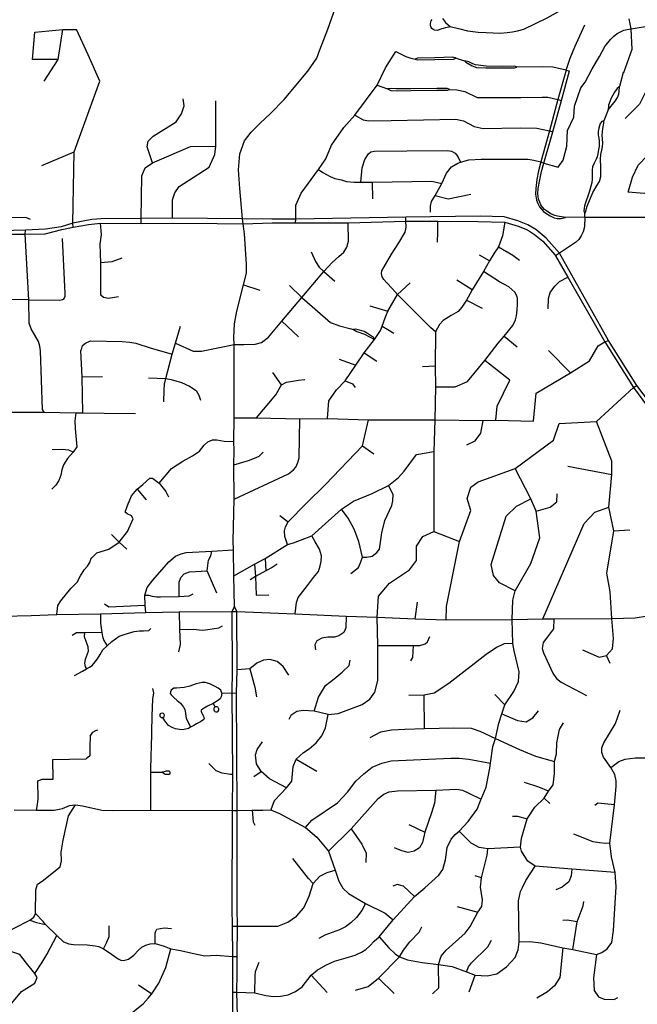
# Model space of a CAD drawing. Header units: millimetres. Extents: x 35 to 72953, y -43 to 70184.
# Tile 103 of 204: x 33784 to 36299, y 40354 to 44361. Entities that reach past the tile are written whole.
import ezdxf

# ---------------------------------------------------------------- set-up
doc = ezdxf.new("R2010")
doc.units = ezdxf.units.MM
doc.layers.add('roads_3', color=3, linetype='Continuous')

msp = doc.modelspace()

# ---------------------------------------------------------------- linework, layer by layer
at = {"layer": 'roads_3'}
for points in [[(34692.1, 43550.55), (34679.94, 43674.57), (34675.16, 43750.43), (34680.19, 43815.9), (34700.26, 43867.87), (34726.19, 43903.43), (34763.87, 43940.15), (34805.33, 43979.82), (34861.04, 44036.32), (34956.97, 44151.87), (34993.98, 44204.29), (35006.06, 44237.98), (35039.32, 44323.34), (35069.97, 44410.92), (35113.4, 44484.18), (35321.91, 44763.6), (35366.31, 44788.73), (35440.01, 44781.73), (35496.55, 44800.84), (35538.93, 44834.02), (35568.18, 44899.34), (35571.16, 44989.76), (35570.09, 45148.51), (35572.01, 45346.42)], [(35537.42, 44333.51), (35576.21, 44324.08), (35607.29, 44316.28), (35650.13, 44310.62), (35683.71, 44308.79), (35739.92, 44306.92), (35768.29, 44309.24), (35789.91, 44311.57), (35810.59, 44316.2), (35836.25, 44322.57), (35931.15, 44368.31), (36004.56, 44409.57), (36042.69, 44418.79), (36086.37, 44427.86), (36163.69, 44458.66), (36196.4, 44473.44), (36227.47, 44490.83), (36281.71, 44532.26), (36342.9, 44592.15)], [(35537.42, 44333.51), (35531.94, 44330.99), (35524.44, 44329.92), (35518.37, 44328.68), (35508.55, 44325.65), (35503.38, 44324.41), (35495.16, 44320.84), (35484.99, 44317.65), (35473.03, 44318.17), (35467.68, 44321.01), (35462.86, 44325.45), (35459.81, 44330.07), (35456.77, 44338.06), (35457.3, 44345.88), (35459.09, 44356.37), (35463.01, 44362.05)], [(35505.86, 44365.62), (35517.65, 44350.35), (35528.36, 44339.87), (35537.42, 44333.51)], [(36264.65, 44365.46), (36272.14, 44324.44), (36276.21, 44239.41), (36242.47, 44145.04), (36241.43, 44145.84), (36226.46, 44089.67)], [(33846.6, 44310.73), (33959.52, 44321.85)], [(33884.3, 44111.22), (33940.74, 44199.91), (33959.52, 44321.85)], [(33959.52, 44321.85), (34015.98, 44321.87)], [(34002.34, 43516.42), (34000.72, 43533.3), (34006.72, 43823.05), (34110.15, 44111.28), (34062.59, 44217.68), (34015.98, 44321.87)], [(35917.78, 43778.12), (35976.76, 43761.05), (35996.33, 43789.99), (36011.15, 43846.11), (36014.67, 43910.5), (36039.57, 43964.85), (36043.12, 44009.14), (36068.85, 44083.67), (36086.98, 44107.21), (36115.52, 44160.91), (36144.8, 44211.43), (36166.15, 44251.84), (36189.42, 44280.91), (36201.31, 44293.43), (36217.1, 44304.69), (36243.96, 44318.5), (36272.14, 44324.44), (36331.4, 44333.06)], [(36008.9, 44156.01), (36024.73, 44204.48), (36043.64, 44251.22), (36085.08, 44340.32)], [(36409.63, 44333.21), (36398.96, 44280.68), (36399.59, 44214.22), (36388.18, 44169.92), (36367.7, 44119.93), (36332.88, 44069.26), (36307.26, 44017.86), (36248.91, 43958.6)], [(33940.74, 44199.91), (33837.23, 44199.88), (33846.6, 44310.73)], [(34907.39, 43533.99), (34908.61, 43549.69), (34908.34, 43606.05), (34930.95, 43655.89), (35000.42, 43751.31), (35030.84, 43795.28), (35053.55, 43850.57), (35104.51, 43922.7), (35149.24, 43972.66), (35239.99, 44094.41), (35272.93, 44165.48), (35316.01, 44231.23)], [(35316.01, 44231.23), (35356.18, 44211.31), (35373.31, 44206.52), (35394.89, 44200.84)], [(35561.81, 44204.1), (35547.99, 44208.63), (35474.24, 44206.33), (35404.17, 44204.79), (35394.89, 44200.84)], [(35394.89, 44200.84), (35404.33, 44198.31), (35474.4, 44199.23), (35550, 44201.04), (35561.81, 44204.1)], [(35561.81, 44204.1), (35594.93, 44194.09)], [(35594.93, 44194.09), (35600.14, 44188.21), (35626.78, 44173.14), (35644.07, 44167.36), (35682.05, 44164.81), (35746.16, 44164.95), (35798.41, 44165.41), (35807.82, 44168.72)], [(35807.82, 44168.72), (35799.82, 44172.46), (35749.07, 44170.55), (35683.93, 44171.77), (35639.65, 44177.29), (35629.3, 44181.81), (35612.26, 44190.1), (35594.93, 44194.09)], [(36008.9, 44156.01), (35954.89, 44168.52), (35912.94, 44169.21), (35807.82, 44168.72)], [(36008.9, 44156.01), (35975.4, 44036)], [(36008.9, 44156.01), (36022.73, 44152.56)], [(35990.32, 44031.81), (36022.73, 44152.56)], [(35239.99, 44094.41), (35281.06, 44079.76)], [(35535.43, 44076.97), (35524.57, 44080.74), (35482.16, 44080.84), (35375.99, 44079.66), (35316.92, 44079.64), (35297.09, 44081.01), (35281.06, 44079.76)], [(35281.06, 44079.76), (35294.95, 44073.1), (35321.33, 44072.1), (35376.03, 44072.7), (35482.09, 44073.87), (35526.6, 44074.33), (35535.43, 44076.97)], [(35535.43, 44076.97), (35563.34, 44076.32), (35596.55, 44068.88), (35647.4, 44045.22), (35738.84, 44044.24), (35823.82, 44045.35), (35911.2, 44045.89), (35934.43, 44046.16), (35975.4, 44036)], [(36179.89, 43994.88), (36208.93, 44029.68), (36218.03, 44045.15), (36223.91, 44058.12), (36224.98, 44070.2), (36226.46, 44089.67)], [(36226.46, 44089.67), (36217.11, 44081.03), (36206.29, 44065.73), (36199.33, 44054.76), (36191.67, 44041.72), (36181.45, 44013.31), (36179.89, 43994.88)], [(34325.09, 43778.6), (34303.79, 43843.87), (34307.61, 43866.36), (34328.05, 43887.14), (34420.84, 43945.11), (34442.74, 43977.76), (34454.29, 44010.29), (34449.84, 44038.95)], [(35975.4, 44036), (35941.34, 43908.67), (35905.52, 43782.97)], [(35975.4, 44036), (35990.32, 44031.81)], [(34405.98, 43553.37), (34406.74, 43627.73), (34416.65, 43656.72), (34433.63, 43682.09), (34555.56, 43761.78), (34578.52, 43812.34), (34583.1, 43846.16), (34583.44, 44030.83)], [(35917.78, 43778.12), (35954.47, 43905.34), (35990.32, 44031.81)], [(35149.24, 43972.66), (35182.87, 43953.78), (35206.11, 43950.39), (35297, 43951.43), (35559.22, 43956.71), (35591.14, 43949.55), (35634.83, 43926.2), (35671.69, 43918.93), (35821.67, 43920.75), (35889.08, 43920.03), (35941.34, 43908.67), (35954.47, 43905.34)], [(36179.89, 43994.88), (36162.33, 43950.36)], [(36162.33, 43950.36), (36154.54, 43947.62), (36147.97, 43938.31), (36141.98, 43920.08), (36139.66, 43906.79), (36139.76, 43891.74), (36142.58, 43880.91), (36143.05, 43865.17), (36142.98, 43845.79), (36140.99, 43832.65), (36138.03, 43815.77), (36134.79, 43803.51), (36131.18, 43793.8), (36121.9, 43775.41), (36115.96, 43762.29), (36114.72, 43748.3), (36115.44, 43726.87), (36114.84, 43711.92), (36113.45, 43697.89), (36110.11, 43684.17), (36103.99, 43663.87), (36084.24, 43604.16), (36082, 43592.32), (36080.98, 43583.41), (36084.74, 43573.17)], [(36084.74, 43573.17), (36088.27, 43577.7), (36094.32, 43602.33), (36117.51, 43658.12), (36134.67, 43688.29), (36144.26, 43702.62), (36149.81, 43722.97), (36150.55, 43743.58), (36150.54, 43759.41), (36148.48, 43793.38), (36149.76, 43812.68), (36153.8, 43830.17), (36156.81, 43843.34), (36158.23, 43859.93), (36155.82, 43891.72), (36157.91, 43918.47), (36162.24, 43939.97), (36162.33, 43950.36)], [(34278.58, 43531.78), (34278.89, 43552.87), (34281.75, 43726.32), (34295.71, 43758.29), (34325.09, 43778.6), (34479.58, 43845.81), (34583.1, 43846.16)], [(36776.1, 43697.04), (36740.57, 43662.46), (36705.05, 43647.96), (36663.05, 43647.94), (36595.74, 43669.41), (36527.32, 43693.69), (36494.21, 43689.65), (36401.34, 43661.46), (36326.22, 43654.2), (36260.79, 43658.98), (36278.53, 43720.89), (36301.92, 43769.93), (36339.87, 43808.54), (36389.12, 43844.73)], [(33874.99, 43767.58), (34006.72, 43823.05)], [(35172.93, 43699.73), (35179.08, 43758.84), (35189.68, 43792.01), (35203.93, 43816.06), (35214.4, 43823.69), (35228.79, 43825.7), (35360.59, 43827.27), (35525.46, 43828.85), (35541.65, 43826.25), (35557.53, 43818.05), (35568.64, 43805.24), (35578.61, 43782.17)], [(35456.45, 43577.79), (35457.04, 43602.97), (35461.29, 43621.66), (35476.15, 43645.24), (35503.09, 43694.6), (35522.47, 43736.12), (35542.41, 43762.27), (35568.4, 43777.85), (35578.61, 43782.17), (35613.45, 43791.31), (35663.68, 43793.58), (35726.04, 43793.61), (35853.88, 43794.26), (35877.53, 43790.16), (35905.52, 43782.97), (35917.78, 43778.12)], [(35905.52, 43782.97), (35896.52, 43746.27), (35889.85, 43710.95), (35885.02, 43674.46), (35883.93, 43651.28), (35888.43, 43627.56), (35893.51, 43613.15), (35900.14, 43600.36), (35908.13, 43590.71), (35917.34, 43580.32), (35925.71, 43573.42), (35943.88, 43562.82), (35959.87, 43555.34), (35972.84, 43552.94), (35986.73, 43551.63), (36005.97, 43556.59)], [(36005.97, 43556.59), (35989.67, 43559.58), (35973.89, 43562.21), (35963.13, 43564.8), (35946.99, 43570.87), (35929.05, 43583.05), (35921.1, 43588.45), (35912.22, 43597.96), (35906.57, 43608.04), (35901.39, 43618.21), (35896.36, 43631.1), (35894.18, 43652.26), (35895.31, 43674.12), (35901.72, 43709.73), (35908.66, 43744.1), (35917.78, 43778.12)], [(35000.42, 43751.31), (35018.65, 43739.45), (35048.63, 43722.83), (35067.82, 43715.13), (35093.99, 43708.99), (35115.05, 43703.26), (35146.41, 43700.79), (35172.93, 43699.73), (35219.75, 43700.25), (35461.63, 43703.94), (35503.09, 43694.6)], [(35219.75, 43700.25), (35220.68, 43632.43)], [(35476.15, 43645.24), (35528.45, 43631.65), (35620.68, 43651.42)], [(33828.07, 43548.26), (33808.86, 43555.99), (33722.72, 43555.07)], [(35885.38, 43506.99), (35852.96, 43526.14), (35811.66, 43542.85), (35757.09, 43559.47), (35659.2, 43561.95), (35355.85, 43558.15), (34908.61, 43549.69), (34811.45, 43548.94), (34692.1, 43550.55), (34405.98, 43553.37), (34278.89, 43552.87), (34115.98, 43551.1), (34078.01, 43548.68), (34000.72, 43533.3), (33952.83, 43518.91), (33889.49, 43508.34)], [(35477.77, 43091.41), (35456.48, 43108.13), (35425.41, 43139.39), (35322.62, 43243.51), (35300.97, 43267.02), (35278.83, 43290.65), (35266.85, 43304.14), (35260.6, 43314.8), (35257.38, 43329.01), (35258.98, 43339.95), (35297.7, 43407.39), (35328.21, 43453.07), (35353.39, 43496.54), (35356.22, 43508.52), (35357.11, 43519.01), (35356.16, 43541.42), (35355.85, 43558.15)], [(36084.46, 43557.2), (36084.07, 43518.74), (36078.18, 43497.78), (36070.44, 43481.83), (36060.7, 43466.68), (36047.47, 43454.05), (35981.55, 43410.57)], [(36084.46, 43557.2), (36005.97, 43556.59)], [(36084.46, 43557.2), (36084.74, 43573.17)], [(36084.46, 43557.2), (36363.59, 43558.32)], [(33889.49, 43508.34), (33808.43, 43504.49), (33660.43, 43501.13), (33513.43, 43501.1), (33458.5, 43501.89), (33339.48, 43506.93), (33307.45, 43508.29), (33162.94, 43532.05), (33145.02, 43535.39), (33129.85, 43538.21), (33108.76, 43540.69)], [(33129.22, 43522.66), (33161.5, 43517.72), (33216.67, 43508.8), (33274.27, 43502.4), (33306.13, 43496.57), (33338.61, 43495.19), (33458.16, 43490.13), (33513.34, 43489.34), (33654.31, 43488.82), (33806.46, 43489.11), (33887.89, 43489.85)], [(33887.89, 43489.85), (33956.03, 43507.56), (34002.34, 43516.42), (34064.53, 43527.7), (34113.91, 43532.93), (34278.58, 43531.78), (34408.87, 43533.44), (34587.83, 43531.79), (34694.75, 43531.19), (34812.5, 43534.38), (34907.39, 43533.99), (35121.6, 43534.62), (35356.16, 43541.42), (35486.15, 43541.9), (35649.3, 43540.35), (35759.16, 43537.19), (35814.09, 43521.14), (35851.26, 43505.87), (35880.11, 43487.72)], [(34187.36, 43233.58), (34145.82, 43226.68), (34126.03, 43230.22), (34114.69, 43239.85), (34114.25, 43372.08), (34112.11, 43447.97), (34116.85, 43487.34), (34113.91, 43532.93)], [(34658.99, 41972.83), (34656.31, 42098.66), (34655.31, 42203.94), (34653.64, 42240.55), (34657.04, 42409.8), (34656.71, 42550.28), (34658.08, 42610.14), (34656.55, 42645.4), (34657.76, 42740.78), (34657.7, 43040.06), (34655.96, 43068.18), (34659.53, 43123.68), (34667.82, 43175.66), (34695.97, 43281.84), (34707.81, 43329.79), (34708.37, 43366.26), (34698.94, 43489.62), (34694.75, 43531.19), (34692.1, 43550.55)], [(34657.7, 43040.06), (34697.49, 43039.42), (34743.45, 43041), (34768.37, 43048.11), (34796.85, 43068.99), (34851.74, 43133.87), (34933.23, 43230.39), (35022.41, 43337.11), (35056.67, 43373.38), (35083.42, 43397.01), (35104.37, 43415.87), (35116.23, 43435.72), (35123.62, 43460.48), (35121.6, 43534.62)], [(35759.16, 43537.19), (35750.06, 43481.81), (35734.08, 43436.95), (35715.71, 43411.48), (35697.48, 43380.01), (35672.03, 43336.18), (35626.11, 43261.76), (35610.42, 43232.41), (35603.33, 43219.28), (35584.27, 43191.48), (35569.5, 43174.39), (35541.1, 43157.26), (35508.67, 43137.55), (35492.77, 43120.59), (35477.77, 43091.41), (35476.24, 42951.5), (35476.54, 42866.64), (35474.55, 42733.41), (35469.91, 42604.62), (35470.87, 42278.02)], [(35484.95, 43456.23), (35486.15, 43496.22), (35486.15, 43541.9)], [(33883.48, 42763.99), (33877.32, 42774.47), (33869.7, 43013.26), (33866.33, 43032.6), (33861.02, 43051.26), (33831.22, 43103.37), (33823.51, 43126.7), (33821.01, 43220.95), (33806.46, 43489.11), (33808.43, 43504.49)], [(35880.11, 43487.72), (35913.88, 43459.6), (35963.67, 43403.19), (35965.22, 43400.51), (36015.41, 43313.19), (36166.6, 43050.39), (36283.29, 42864.18), (36464.51, 42617.13)], [(36481.04, 42630.04), (36296.04, 42872.92), (36181.24, 43055.35), (36031.67, 43322.16), (35981.55, 43410.57), (35927.4, 43472.45), (35885.38, 43506.99)], [(33965.99, 43227.35), (33969.8, 43235.61), (33969.79, 43247.02), (33959.3, 43470.67)], [(35734.08, 43436.95), (35791.92, 43403.19), (35819.01, 43382.88)], [(34970.61, 43416.07), (34988.99, 43376.62), (35003.64, 43354.76), (35022.41, 43337.11), (35067.32, 43297.27)], [(35697.48, 43380.01), (35655.83, 43403.7)], [(35981.55, 43410.57), (35965.22, 43400.51)], [(34199.74, 43391.41), (34159.22, 43375.53), (34114.25, 43372.08)], [(35476.54, 42866.64), (35557.62, 42866.75), (35606.93, 42889.35), (35678.53, 42974.73), (35732.71, 43045.15), (35756.58, 43074.04), (35791.42, 43116.22), (35803.04, 43140.31), (35807.07, 43155.77), (35809.33, 43180.89), (35811.52, 43202.51), (35810.79, 43228.02), (35806.99, 43240.08), (35800.43, 43252.65), (35776.13, 43273.7), (35737.12, 43294.95), (35672.03, 43336.18)], [(34695.97, 43281.84), (34762.41, 43260.26)], [(34882.2, 43280.19), (34933.23, 43230.39), (35049.67, 43129.72), (35086.87, 43115.17), (35128.72, 43104.05), (35143.64, 43100.9)], [(35037.48, 42738.19), (35042.51, 42810.37), (35074.39, 42854.94), (35110.05, 42892.11), (35152.29, 42954.92), (35186.59, 43006.25), (35228.45, 43059.4), (35252.66, 43096.51), (35260.51, 43113.58), (35271.83, 43148.54), (35282.44, 43175.11), (35322.62, 43243.51), (35373.85, 43290.24)], [(35626.11, 43261.76), (35564.01, 43300.8)], [(35935.27, 43185.34), (35937.08, 43226.23), (35944.4, 43250.61), (35962.74, 43276.55), (35982.24, 43295.86), (36015.41, 43313.19)], [(33821.01, 43220.95), (33666.24, 43223.91), (33568.73, 43221.77), (33536.12, 43220.28), (33523.49, 43226.66)], [(33821.01, 43220.95), (33947.42, 43220.29), (33958.61, 43222.8), (33965.99, 43227.35)], [(35209.48, 43197.47), (35282.44, 43175.11)], [(35603.33, 43219.28), (35666.55, 43186.9)], [(34371.12, 42806.29), (34373.09, 42853.15), (34373.92, 42878.21), (34379.25, 42900.55), (34405.04, 42999.87), (34418.42, 43044.31), (34439.75, 43114.13)], [(34851.74, 43133.87), (34919.22, 43070.93)], [(35260.51, 43113.58), (35282.7, 43100.29), (35307.54, 43085.93)], [(35228.45, 43059.4), (35224.27, 43067.93), (35200.77, 43083.79), (35186.21, 43092), (35167.18, 43098.39), (35162.09, 43099.72), (35152.22, 43102.28), (35143.64, 43100.9)], [(35143.64, 43100.9), (35156.28, 43092.96), (35188.17, 43082.11), (35228.45, 43059.4)], [(35756.58, 43074.04), (35809.58, 43029.78)], [(34041.98, 42761.58), (34038.19, 42908.24), (34033.37, 43013.43), (34037.01, 43024.57), (34040.64, 43035.43), (34051.84, 43044.35), (34072.19, 43053.84)], [(34072.19, 43053.84), (34201.79, 43051.36), (34233.13, 43049.69), (34256.63, 43045.25), (34315.39, 43026.41), (34405.04, 42999.87)], [(34418.42, 43044.31), (34490.75, 43012.04), (34524.78, 43011.97), (34657.7, 43040.06)], [(35875.83, 42726.99), (35886.23, 42841.12), (36026.92, 42924.11), (36103.74, 42972.51), (36139.25, 43034.42), (36166.6, 43050.39), (36181.24, 43055.35)], [(35186.59, 43006.25), (35238.54, 42971.11)], [(36026.92, 42924.11), (35936.47, 43014.61)], [(35085.36, 42980.43), (35152.29, 42954.92)], [(35722.09, 42731.24), (35728.12, 42789.17), (35780.05, 42893.86), (35678.53, 42974.73)], [(34849.58, 42874.83), (34814.44, 42925.28)], [(35476.24, 42951.5), (35424.4, 42948.81)], [(34038.19, 42908.24), (34121.3, 42909.38)], [(34309.2, 42903.31), (34379.25, 42900.55)], [(34379.25, 42900.55), (34401.34, 42897.43), (34442.75, 42884.64), (34475.49, 42870.46), (34503.31, 42852.59), (34513.55, 42833.71), (34520.48, 42812.75)], [(34748.72, 42740.87), (34827.49, 42835.16), (34849.58, 42874.83), (34870.97, 42885.76), (34894.48, 42890.78), (34919.37, 42894.42), (34945.11, 42897.21)], [(35110.05, 42892.11), (35139.29, 42879.46), (35150.69, 42863.97)], [(35980.19, 42717.42), (36132.94, 42725.72), (36283.29, 42864.18), (36296.04, 42872.92)], [(33742.77, 42763.95), (33883.48, 42763.99), (34012.69, 42761), (34041.98, 42761.58), (34128.44, 42760.21), (34255.82, 42759.19)], [(34012.69, 42761), (34009.4, 42729.41), (34009.97, 42697.11), (34016.48, 42623.2), (34001.94, 42600.84), (33978.94, 42575.68), (33963.04, 42550.07), (33955.46, 42529.74), (33952.38, 42507.46), (33944, 42486.3), (33931.27, 42466.66), (33914.89, 42450.47)], [(34657.04, 42409.8), (34878.41, 42513.14), (34898.53, 42529.35), (34908.32, 42540.77), (34916.15, 42558.88), (34922.57, 42578.92), (34924.48, 42737.59)], [(34657.76, 42740.78), (34748.72, 42740.87), (34924.48, 42737.59), (35037.48, 42738.19), (35203.78, 42733.59), (35474.55, 42733.41), (35670.67, 42729.61), (35722.09, 42731.24), (35875.83, 42726.99)], [(34874.92, 42225.34), (34863.86, 42258.81), (34863.09, 42280.67), (34866.62, 42297.5), (34876.7, 42318.29), (34951.07, 42391.84), (35029.06, 42469.51), (35179.5, 42627.43), (35203.78, 42733.59)], [(35520.49, 41918.56), (35522.27, 41973.89), (35574.64, 42238.42), (35620.73, 42363.84), (35606.22, 42412.95), (35621.17, 42459.44), (35651.43, 42481.08), (35801.05, 42535.38), (35957.6, 42650.38), (35980.19, 42717.42)], [(35605.13, 42631.77), (35637.94, 42647.36), (35662.16, 42679.02), (35670.67, 42729.61)], [(36075.74, 41797.23), (36143.27, 41767.49), (36173.68, 41773.38), (36197.94, 41800.8), (36201.42, 41843.39), (36195.25, 41923.89), (36187.74, 42033.55), (36174.08, 42108.71), (36202.56, 42281.21), (36182.97, 42377.65), (36194.55, 42510.68), (36195.55, 42564.62), (36132.94, 42725.72)], [(34352.41, 42475.46), (34373.93, 42501.42), (34402.9, 42534.72), (34449.05, 42564.66), (34487.96, 42586.33), (34516.8, 42605.05), (34535.82, 42630.06), (34550.06, 42643.85), (34569.75, 42651.11), (34587.65, 42652.13), (34617.33, 42645.84), (34656.55, 42645.4)], [(34001.94, 42600.84), (33984.82, 42609.94), (33957, 42611.94), (33916.09, 42611.39)], [(34656.31, 42098.66), (34740.63, 42145.08), (34784.06, 42168.46), (34874.92, 42225.34), (34899.44, 42232.35), (34973.34, 42261.06), (35094.62, 42369.15), (35142.96, 42402.24), (35218.75, 42433.34), (35285.49, 42465.52), (35326.09, 42498.91), (35349.31, 42523.79), (35399.94, 42592.09), (35469.91, 42604.62)], [(34656.71, 42550.28), (34715.24, 42567.71), (34740.71, 42576.62), (34759.73, 42584.71), (34775.02, 42601.07)], [(35179.5, 42627.43), (35226.66, 42594.2)], [(34650.44, 40403.68), (34669.04, 40403.82), (34741.66, 40401.04), (34786.05, 40390.14), (34817.35, 40386.67), (34846.22, 40387.38), (34877.51, 40393.28), (34907.78, 40406.02), (34933.98, 40426.26), (34971.4, 40472.89), (34995.48, 40493.08), (35030.88, 40514.39), (35065.39, 40530.15), (35112.99, 40543.36), (35150.09, 40554.72), (35175.75, 40566.72), (35194.02, 40577.79), (35209.16, 40592.4), (35228.09, 40611.23), (35247.97, 40629.48), (35305.03, 40698.52), (35392.2, 40793), (35433.75, 40829.11), (35490.09, 40880.59), (35507.28, 40903.33), (35517.18, 40941.93), (35524.73, 40992.16), (35541.28, 41026.6), (35557.07, 41045.23), (35572.8, 41058.53), (35610.48, 41098.51), (35646.71, 41148.46), (35662.09, 41186.01), (35663.4, 41189.22), (35683.27, 41237.81), (35698.31, 41315.15), (35701.25, 41336.05), (35710.79, 41404), (35721.63, 41436.2), (35734.88, 41498.94), (35747.54, 41536.92), (35759.72, 41573.32), (35796.4, 41627.16), (35814.39, 41668.27), (35817.85, 41707.52), (35796.78, 41792.83), (35792.34, 41822.6), (35789.29, 41920.89), (35791.66, 41999.54), (35800.78, 42037), (35865.03, 42147.93), (35901.91, 42252.41), (35886.41, 42361.91), (35865.65, 42411.53), (35801.05, 42535.38)], [(36015.71, 42543.85), (36194.55, 42510.68)], [(34213.91, 42357.51), (34223.91, 42384.25), (34239.53, 42423.36), (34262.93, 42451.07), (34285.3, 42470.16), (34314.53, 42495.43)], [(34314.53, 42495.43), (34325.36, 42496.09), (34352.41, 42475.46), (34379.19, 42441.77), (34390.2, 42418.95)], [(34262.93, 42451.07), (34299.02, 42407.19)], [(35180.11, 42174.05), (35198.18, 42174.09), (35219.62, 42178.82), (35237.84, 42192.47), (35248.51, 42207.3), (35259.02, 42273.64), (35271.48, 42323.24), (35299.43, 42384.95), (35302.9, 42402.92), (35304.33, 42428.59), (35285.49, 42465.52)], [(35886.41, 42361.91), (35943.27, 42377.48), (35971.26, 42399.8), (35972.25, 42432.47)], [(35800.78, 42037), (35737.42, 42069.38), (35713.02, 42100.15), (35704.29, 42144.27), (35764.59, 42340.99), (35806.68, 42381.13), (35865.65, 42411.53)], [(34222.75, 42278.46), (34246.42, 42330.37), (34239.52, 42342.11), (34221.73, 42350.36), (34213.91, 42357.51)], [(35180.11, 42174.05), (35164.85, 42237.92), (35146.08, 42288.39), (35121.14, 42332.38), (35094.62, 42369.15)], [(35914.33, 41922.77), (36082.93, 42310.87), (36126.03, 42357.78), (36182.97, 42377.65)], [(34842.83, 42343.46), (34876.7, 42318.29)], [(33935.67, 41940.56), (33939.85, 41978.07), (33951.72, 41996.98), (33992.86, 42046.61), (34018.17, 42072.61), (34031.33, 42098.58), (34047.45, 42123.02), (34061.14, 42137.65), (34071.16, 42155.11), (34073.8, 42165.85), (34077.5, 42171.87), (34098.78, 42191.62), (34147.92, 42206.54), (34188.93, 42235.2), (34222.75, 42278.46)], [(35039.82, 41534.09), (35081.15, 41538.43), (35178.77, 41574.35), (35209.76, 41596.75), (35229.62, 41624.8), (35241.76, 41671.64), (35242.64, 41814.2), (35240.19, 41929.62), (35244.98, 42015.22), (35290.25, 42068.96), (35371.72, 42122.26), (35399.83, 42160.86), (35400.45, 42218.85), (35425.23, 42258.86), (35470.87, 42278.02)], [(35470.87, 42278.02), (35574.64, 42238.42)], [(36202.56, 42281.21), (36268.07, 42285.57)], [(34158, 42266.07), (34188.93, 42235.2), (34220.25, 42206.37)], [(34905.4, 41942.82), (34910.84, 41989.59), (34918.62, 42009.55), (34955.97, 42058.81), (34980.7, 42091.74), (35000.39, 42116.12), (35007.9, 42138.8), (35011.99, 42156.83), (35013.5, 42179.78), (35005.46, 42206.08), (34987.05, 42236.63), (34973.34, 42261.06)], [(34297.46, 41948.55), (34295.48, 41976.83), (34294.37, 42019.5), (34303.93, 42050.59), (34326.92, 42080.04), (34391, 42155.67), (34419.08, 42178.12), (34441.24, 42187.59), (34462.42, 42193.16), (34566.19, 42198.51), (34655.31, 42203.94)], [(34586.75, 42027.75), (34547.16, 42117.89), (34553.64, 42161.63), (34561.93, 42180.14), (34566.19, 42198.51)], [(34784.06, 42168.46), (34786.57, 42118.48)], [(35132.21, 42107), (35163.56, 42132.5), (35173.55, 42154.88), (35180.11, 42174.05)], [(34433.76, 42014.14), (34433.34, 42072.67), (34440.08, 42091.88), (34453.54, 42105.67), (34476.09, 42114.74), (34547.16, 42117.89)], [(34832.78, 42145.13), (34811.77, 42132.65), (34786.57, 42118.48), (34744.8, 42095.98), (34722.69, 42082.34)], [(34740.63, 42145.08), (34744.8, 42095.98), (34746.89, 42019.65), (34798.63, 42020.64)], [(34294.37, 42019.5), (34309.19, 42019.78), (34324.4, 42014.81), (34342.21, 42012.56), (34357.05, 42013.02), (34433.76, 42014.14), (34474.57, 42016.77), (34491, 42024.6)], [(33831.04, 41937.04), (33935.67, 41940.56), (34113.22, 41943.98), (34297.46, 41948.55), (34433.25, 41951.3), (34648.27, 41953.61), (34668.54, 41953.17), (34905.4, 41942.82), (35113.38, 41933.36), (35240.19, 41929.62), (35394.98, 41922.91), (35520.49, 41918.56), (35789.29, 41920.89), (35914.33, 41922.77), (35959.5, 41922.79), (36195.25, 41923.89), (36289.72, 41926.73), (36339.49, 41935.74)], [(34295.48, 41976.83), (34146.91, 41970.71), (34129.8, 41982.16)], [(34648.27, 41953.61), (34649.21, 41715.73), (34648.12, 41619.54)], [(34658.99, 41972.83), (34648.27, 41953.61)], [(34668.54, 41953.17), (34658.99, 41972.83)], [(34670.23, 41715.51), (34668.54, 41953.17)], [(35394.98, 41922.91), (35404.26, 41990.49)], [(33718.85, 41933.37), (33831.04, 41937.04)], [(34113.22, 41943.98), (34113.15, 41904.86), (34118.63, 41868.08), (34121.84, 41851.67), (34126.32, 41834.69), (34140.08, 41813.81)], [(34433.25, 41951.3), (34435.25, 41880.9), (34437.49, 41818.07), (34430.54, 41789.2)], [(35113.38, 41933.36), (35112.35, 41887.14), (35103.69, 41867.74), (35083.56, 41853.32), (35065.98, 41847.87), (35039.4, 41848.71), (35014.05, 41845.13), (34994.67, 41833.02), (34985.74, 41817.94), (34988.47, 41797.49)], [(35959.5, 41922.79), (35957.65, 41882.39), (35929.55, 41844.61), (35915.49, 41826.71), (35911.24, 41803.04), (35916.12, 41784.68), (35955.29, 41701.48), (35969.67, 41680.13), (35988.56, 41665.22), (36091.54, 41611.73)], [(34007.47, 41693.06), (34040.63, 41709.52), (34055.86, 41719.26), (34068.72, 41726.06), (34079.07, 41733.86), (34091.37, 41748.07), (34100.73, 41760.25), (34111.85, 41777.68), (34122.98, 41797.36), (34140.08, 41813.81), (34160.18, 41831.07), (34189.83, 41851.97), (34210.37, 41859.92), (34250.83, 41871.21), (34272.66, 41874.27), (34287.8, 41874.45), (34309.87, 41875.96), (34318.18, 41883.57)], [(34435.25, 41880.9), (34466.8, 41880.02), (34492.13, 41881.61), (34526.81, 41877.68), (34541.36, 41878.28), (34577.28, 41884), (34595.54, 41886.99), (34610.53, 41895.06)], [(34118.63, 41868.08), (34048.12, 41866.49), (34015.23, 41866.12), (33998.25, 41855.99)], [(34048.12, 41866.49), (34046.94, 41850.87), (34053.15, 41832.86), (34062.07, 41810.39), (34063.38, 41789.55), (34055.05, 41767.86), (34051.63, 41758.08), (34047.72, 41743.32), (34051.37, 41728.01), (34055.86, 41719.26)], [(35242.64, 41814.2), (35385.8, 41814.98), (35413.1, 41815.13), (35435.62, 41821.84), (35445.11, 41829.38), (35454.42, 41851.9)], [(35792.34, 41822.6), (35756.49, 41821.46), (35725.7, 41806.74), (35683.78, 41777.46), (35531.78, 41659.95), (35472.26, 41620.3), (35430.81, 41612.21), (35368.33, 41610.76)], [(35385.8, 41814.98), (35383.43, 41765.21), (35375.48, 41751.89)], [(34880.45, 41693.81), (34857.62, 41728.99), (34832.39, 41748.96), (34803.15, 41757.85), (34777.35, 41754.31), (34750.09, 41742.65), (34720.89, 41719.82), (34670.23, 41715.51)], [(34983.67, 41548.06), (35001.52, 41604.08), (35029.63, 41651.8), (35064.56, 41678.95), (35096.89, 41705.95), (35125.78, 41733.9), (35130.29, 41754.98)], [(36188.6, 41740.75), (36173.68, 41773.38)], [(34667.13, 41620.93), (34670.23, 41715.51)], [(34720.89, 41719.82), (34741.54, 41645.04), (34748.28, 41605.84)], [(34318.24, 41144.33), (34317.78, 41298.51), (34320.29, 41373.4), (34320.52, 41396.07), (34323.26, 41528.05), (34326.83, 41595.8), (34329.98, 41621.44), (34326.74, 41640.27)], [(34648.12, 41619.54), (34606.71, 41620.1), (34603.57, 41632.69), (34592.86, 41640.85), (34579.54, 41647.75), (34560.91, 41656.79), (34540.8, 41664.15), (34527.06, 41664.31), (34502.51, 41658.48), (34476.96, 41649.3), (34453.87, 41643.31), (34423.45, 41640.49), (34411.93, 41641.43), (34406.38, 41637.53), (34401.73, 41632.99), (34398.98, 41626.27)], [(34606.71, 41620.1), (34604.47, 41606.21), (34600.29, 41597.84), (34595.75, 41594.15), (34589.86, 41589.08), (34572.05, 41579.22), (34548.75, 41567.26), (34528.07, 41556.06), (34523.27, 41551.21), (34523.15, 41546.14), (34525.05, 41542.49), (34532.76, 41526.78), (34536.04, 41516.23), (34533.7, 41513.13), (34520.7, 41504.34), (34504.32, 41495.21), (34493.06, 41489.15), (34480.38, 41482.46), (34472.03, 41477.05), (34453.96, 41472.85), (34444.2, 41471.27), (34434.73, 41472.28), (34418.82, 41475.41), (34405.57, 41480.94), (34390.54, 41489.48), (34374.81, 41508.24), (34367.53, 41521.94)], [(34398.98, 41626.27), (34397.57, 41619.42), (34400.66, 41614.39), (34412.57, 41602.36), (34425.6, 41590.95), (34438.43, 41579.37), (34451.76, 41563.69), (34456.17, 41554.48), (34457.96, 41547.75), (34462.8, 41519.02), (34480.38, 41482.46)], [(34667.13, 41620.93), (34648.12, 41619.54)], [(34648.12, 41619.54), (34650.11, 41289.41)], [(34670.33, 41143.81), (34667.13, 41620.93)], [(35432.79, 41476.19), (35430.81, 41612.21)], [(35759.72, 41573.32), (35718.72, 41614.81)], [(34572.05, 41579.22), (34580.04, 41563.84)], [(34580.04, 41563.84), (34576.5, 41560.74), (34575.08, 41557.98), (34574.56, 41555.19), (34575.45, 41550.48), (34576.85, 41548.2), (34578.79, 41546.35), (34583.51, 41544.45), (34588.56, 41544.98), (34592.7, 41547.79), (34594.81, 41551.38), (34595.35, 41554.42), (34595.11, 41556.91), (34594.27, 41559.32), (34593.06, 41561.19), (34590.99, 41563.14), (34588.3, 41564.5), (34584.9, 41565.06), (34581.59, 41564.5), (34580.04, 41563.84)], [(36132.67, 40556.72), (36153.9, 40564.69), (36175.87, 40580.86), (36194.86, 40606.15), (36202.23, 40654.45), (36212.2, 40832.86), (36208.88, 40891.03), (36193.83, 40955.22), (36186.32, 41010.79), (36205.33, 41166.58), (36213.23, 41241.41), (36212.97, 41263.72), (36207.38, 41290.15), (36191.05, 41318.32), (36160.93, 41359.89), (36153.59, 41378.67), (36153.73, 41398.83), (36162.49, 41418.55), (36208.28, 41494.16), (36217.1, 41516.53), (36229.2, 41551.71)], [(34367.53, 41521.94), (34372.29, 41525.9), (34373.54, 41531.19), (34371.39, 41536.46), (34369.68, 41538.04), (34365.53, 41539.66), (34359.57, 41538.43), (34356.89, 41535.99), (34355.42, 41532.98), (34355.09, 41530.55), (34355.56, 41527.67), (34357.2, 41524.71), (34358.49, 41523.43), (34360.4, 41522.24), (34362.34, 41521.58), (34367.53, 41521.94)], [(34820.21, 41182.03), (34849.33, 41211.87), (34870.08, 41235.02), (34892.41, 41262.9), (34897.79, 41321.64), (34909.77, 41352.26), (34939.15, 41379.67), (34963.18, 41394.44), (34991.72, 41418.14), (35014.92, 41447.02), (35029.29, 41479.58), (35039.82, 41534.09)], [(35039.82, 41534.09), (34983.67, 41548.06), (34939.08, 41550.56), (34912.43, 41546.46), (34888.22, 41529.99), (34879.84, 41514.1)], [(35747.54, 41536.92), (35811.15, 41509.98), (35845.89, 41504.67), (35873.43, 41520.24), (35896.06, 41548.12)], [(34071.57, 41445.05), (34082.68, 41462.09), (34094.16, 41468.38), (34102.49, 41471.19)], [(35211.12, 41440.56), (35254.3, 41463.92), (35298.48, 41472.03), (35351.9, 41473.72), (35432.79, 41476.19), (35551.83, 41480.16), (35621.91, 41478.61), (35657.84, 41466.29), (35721.63, 41436.2), (35818.57, 41391.16), (35883.66, 41364.59), (35961.63, 41342.67)], [(36208.88, 40891.03), (36031.5, 40904.11), (35883.07, 40916.02), (35853.08, 40937.57), (35838.12, 40960.35), (35827.28, 40977.74), (35823.79, 40993.96), (35827.03, 41031.23), (35850.18, 41108.88), (35881.86, 41156.92), (35919.13, 41192.74), (35937.65, 41222.38), (35955.74, 41246.95), (35962.19, 41293.26), (35961.63, 41342.67), (35969.01, 41373.78), (35970.95, 41417.99), (35981.91, 41473.03), (35998.26, 41499.87)], [(34071.57, 41445.05), (34069.64, 41402.52), (34070.42, 41366.08), (34054.93, 41353.32)], [(34870.08, 41235.02), (34801.7, 41272.39), (34766.84, 41301.44), (34748.98, 41333.68), (34744.78, 41369.18), (34751.54, 41391.94), (34772.78, 41422.05)], [(33858.08, 41264.06), (33875.97, 41270.27), (33920.15, 41270.54), (33919.62, 41350.2), (34054.93, 41353.32)], [(34909.77, 41352.26), (34994.25, 41302.99)], [(34947.37, 41074.49), (34974.38, 41103.44), (35078.09, 41174.65), (35119.33, 41217.59), (35152.44, 41262.17), (35184.96, 41291.98), (35219.27, 41319.98), (35258.02, 41335.45), (35297.22, 41345.78), (35538.86, 41356.3), (35573.98, 41356.67), (35612.73, 41351.44), (35701.25, 41336.05)], [(36191.05, 41318.32), (36223.18, 41342.4), (36248.53, 41352.39), (36290.05, 41357.02), (36356.7, 41357.06)], [(34650.11, 41289.41), (34642.72, 41289.23), (34608.97, 41295.7), (34584.23, 41304.74), (34553.82, 41335.11)], [(34317.78, 41298.51), (34364.84, 41298.52)], [(34364.84, 41298.52), (34377.11, 41291.58), (34384.96, 41290.52), (34393.54, 41290.52), (34397.1, 41293.01), (34397.28, 41299.41), (34393.18, 41303.49), (34388.53, 41303.85), (34381.21, 41302.6), (34373.18, 41300.82), (34364.84, 41298.52)], [(34650.11, 41289.41), (34649.25, 41143.61)], [(34737.76, 41280.98), (34766.84, 41301.44)], [(33852.85, 41144.93), (33856.29, 41167.99), (33859.83, 41190.36), (33858.08, 41264.06)], [(35041.34, 40977.54), (35133.83, 41068.51), (35243.61, 41191.95), (35266.75, 41209.9), (35287.88, 41219.74), (35322.06, 41222.97), (35477.84, 41225.7), (35563.71, 41230.24), (35586.56, 41226.26), (35612.32, 41214.2), (35663.4, 41189.22)], [(35937.65, 41222.38), (35898.34, 41238.78), (35839.47, 41257.32)], [(35477.84, 41225.7), (35473.52, 41172.58), (35461.29, 41133.35), (35433.54, 41055.52), (35424.53, 41013.58), (35412.04, 40991.89), (35390.62, 40978.2), (35366.38, 40972.36), (35339.76, 40979.58), (35310.41, 40991.49)], [(35942.98, 41172), (35919.13, 41192.74)], [(33696.98, 40631.87), (33826.3, 40696.52), (33842.37, 40708.83), (33849.26, 40724.43), (33849.54, 40820.44), (33857.32, 40843.47), (33875.99, 40855.6), (33948.74, 40914.33), (33954.02, 40938.8), (33952.75, 40974.23), (33962.08, 41022.23), (33983.28, 41120.88), (34011.33, 41165.66)], [(33762.44, 41145.64), (33852.85, 41144.93), (33924.83, 41144.52), (33958.28, 41151.55), (33986.69, 41163.05), (34011.33, 41165.66), (34039.82, 41161.69), (34118.27, 41144.24), (34162.53, 41143.27), (34318.24, 41144.33), (34649.25, 41143.61)], [(34820.21, 41182.03), (34807.07, 41145.78)], [(36205.33, 41166.58), (36138.09, 41172.34), (36125.22, 41164.13)], [(34649.25, 41143.61), (34648.49, 40746.15), (34650.07, 40672.34), (34650.65, 40549.14)], [(34649.25, 41143.61), (34670.33, 41143.81)], [(34670.04, 40548.87), (34671.09, 40672.43), (34669.5, 40746.34), (34670.33, 41143.81)], [(34670.33, 41143.81), (34730.98, 41144.51), (34774.81, 41144.73), (34807.07, 41145.78), (34842.68, 41131.46), (34892.04, 41104.04), (34947.37, 41074.49), (34993.6, 41034.44), (35041.34, 40977.54), (35068.16, 40901.02), (35083.68, 40855.81), (35099.62, 40826.59), (35123.26, 40805.07), (35192.49, 40764.84), (35271.64, 40725.88), (35305.03, 40698.52)], [(34730.98, 41144.51), (34734.45, 41097), (34741.15, 41083.26)], [(35791.19, 41120.14), (35811.11, 41120.57), (35850.18, 41108.88)], [(35369.11, 41086.65), (35433.54, 41055.52)], [(35133.83, 41068.51), (35176.96, 41006.79), (35194.37, 40970.08), (35193.7, 40931.04)], [(35823.79, 40993.96), (35690.48, 40987.19), (35655.16, 40992.32), (35622.05, 41010), (35572.8, 41058.53)], [(36186.32, 41010.79), (36170.19, 41009.2), (36145.23, 41011.45), (36118.4, 41016.13), (36039.61, 41046.9)], [(35465.36, 40397.39), (35491.13, 40421.42), (35489.32, 40517.14), (35499.88, 40550.49), (35520.39, 40575.27), (35598.21, 40643.88), (35618.07, 40671.58), (35649, 40729.44), (35665.2, 40752.32), (35669.07, 40779.68), (35660.61, 40831.54), (35664.59, 40869.11), (35687.04, 40961.05), (35690.48, 40987.19)], [(34979.68, 40846.42), (34960.48, 40866.64), (34896.2, 40947.66)], [(35247.97, 40629.48), (35286.61, 40584.92), (35312.34, 40559.77), (35330.04, 40547.32), (35362.96, 40534.8), (35422.28, 40525.25), (35489.32, 40517.14), (35545.14, 40508.44), (35603.86, 40487.28), (35638.82, 40473.5), (35686.91, 40470.26), (35726.58, 40478.97), (35765.85, 40507.61), (35801.23, 40545.32), (35813.8, 40576.46), (35817.89, 40609.13), (35814.68, 40775.18), (35822.9, 40813.29), (35830.79, 40829.81), (35845.42, 40858.21), (35883.07, 40916.02)], [(34671.09, 40672.43), (34809.14, 40671.85), (34835.5, 40673.01), (34875.36, 40688.53), (34910.65, 40713.37), (34940.87, 40747.49), (34962.81, 40794.13), (34979.68, 40846.42), (35005.78, 40876.14), (35036.42, 40890.6), (35068.16, 40901.02)], [(35664.59, 40869.11), (35638.9, 40877.71)], [(36031.5, 40904.11), (36029.17, 40877.77), (36020.42, 40853.33), (35992.21, 40831.42), (35967.01, 40820.8)], [(35392.2, 40793), (35346.22, 40834.61), (35320.68, 40842.29), (35302.99, 40835.33)], [(35192.49, 40764.84), (35177.56, 40736.09), (35155.99, 40707.38), (35132.16, 40685.45), (35111.03, 40670.3), (35086.56, 40657.9), (35026.45, 40635.67), (35001.59, 40622.11)], [(35565.99, 40752.97), (35649, 40729.44)], [(36036.13, 40576.95), (36054.13, 40689.85), (36077.89, 40754.58), (36080.98, 40772.47)], [(33889.14, 40679.55), (33879.87, 40691.25), (33849.26, 40724.43)], [(33826.3, 40696.52), (33853.57, 40687.92), (33889.14, 40679.55)], [(33889.14, 40679.55), (33935.25, 40634.78), (33963.19, 40608.92), (33985.11, 40600.43), (34003.01, 40597.23), (34059.4, 40596.81), (34091.23, 40592.78), (34106.18, 40589.37), (34126.13, 40580.25), (34144.92, 40568.6), (34185.47, 40539.47), (34196, 40533.8), (34208.24, 40532.76), (34227.95, 40537.53), (34249.01, 40553.89), (34268.65, 40574.68), (34282.04, 40586.94), (34298.46, 40595.48), (34315.6, 40599.92), (34336.25, 40601.56), (34372.17, 40590.78), (34400.06, 40579.65), (34438.73, 40573.43), (34486.65, 40562.21), (34538.01, 40551.63), (34584.72, 40554.42), (34650.65, 40549.14)], [(34126.13, 40580.25), (34139.55, 40607.33), (34148.97, 40630.5), (34149.25, 40673.76)], [(34650.07, 40672.34), (34671.09, 40672.43)], [(35151.15, 40412.06), (35202.8, 40426.48), (35244.75, 40460.92), (35330.04, 40547.32), (35346.59, 40574.6), (35373.02, 40608.17), (35411.16, 40648.25), (35421.56, 40669.79)], [(36054.13, 40689.85), (36013.71, 40697.3), (35995.48, 40695.16)], [(33846.45, 40480.06), (33874.98, 40523.01), (33894.41, 40557.19), (33935.25, 40634.78)], [(34336.25, 40601.56), (34335.7, 40643.4), (34338.04, 40652.6), (34342.86, 40659.71), (34371.97, 40665.23), (34402, 40663.4)], [(35603.86, 40487.28), (35611.1, 40507.6), (35624.19, 40523.53), (35690.62, 40587.99), (35704.52, 40615.11)], [(35817.89, 40609.13), (35860.79, 40610), (35906.2, 40604.02), (35995.5, 40584.22), (36036.13, 40576.95), (36132.67, 40556.72)], [(33752.56, 40359.61), (33792.47, 40406.84), (33845.7, 40440.06), (33855.87, 40463.8), (33846.45, 40480.06), (33812.12, 40521.49), (33784.62, 40557.64), (33753.02, 40568.21)], [(34014.99, 40159.52), (34059.07, 40190.22), (34104.66, 40221.35), (34200.72, 40291.16), (34248.06, 40324.54), (34286.85, 40356.42), (34307.9, 40379), (34321.72, 40397.55), (34351.09, 40440.3), (34379.09, 40504.09), (34400.06, 40579.65)], [(34650.65, 40549.14), (34651.37, 40498.72), (34651.09, 40480.23), (34650.44, 40403.68)], [(34650.65, 40549.14), (34670.04, 40548.87)], [(35995.5, 40584.22), (35983.32, 40463.52), (35961.97, 40430.06), (35932.95, 40405.62), (35890.09, 40379.7)], [(36132.67, 40556.72), (36119.84, 40462.84), (36122.97, 40410.04), (36140.44, 40384.89), (36164.33, 40375.56), (36204.42, 40373.99), (36220, 40382.22)], [(34669.04, 40403.82), (34669.59, 40479.2), (34669.76, 40494.55), (34670.04, 40548.87)], [(34741.66, 40401.04), (34742.49, 40468.67), (34744.79, 40487.79), (34759.43, 40525.71)], [(35036.21, 40402.72), (34971.4, 40472.89)], [(35614.4, 40405.07), (35638.82, 40473.5)], [(34267.81, 40433.56), (34321.72, 40397.55)], [(35308.76, 40398.55), (35244.75, 40460.92)], [(34650.44, 40403.68), (34651.35, 40336.79), (34651.92, 40308.31), (34650.32, 40164.6), (34649.91, 40153.44), (34651.49, 40039.54), (34650.73, 40017.84), (34649.71, 39745.27), (34648.06, 39584.3)], [(34666.95, 39583.11), (34668.72, 39745.13), (34669.73, 40017.84), (34669.3, 40153.06), (34669.28, 40159.15), (34669.33, 40164.17), (34670.94, 40308.39), (34669.04, 40403.82)]]:
    msp.add_lwpolyline(points, dxfattribs=at)

doc.saveas('drawing.dxf')
